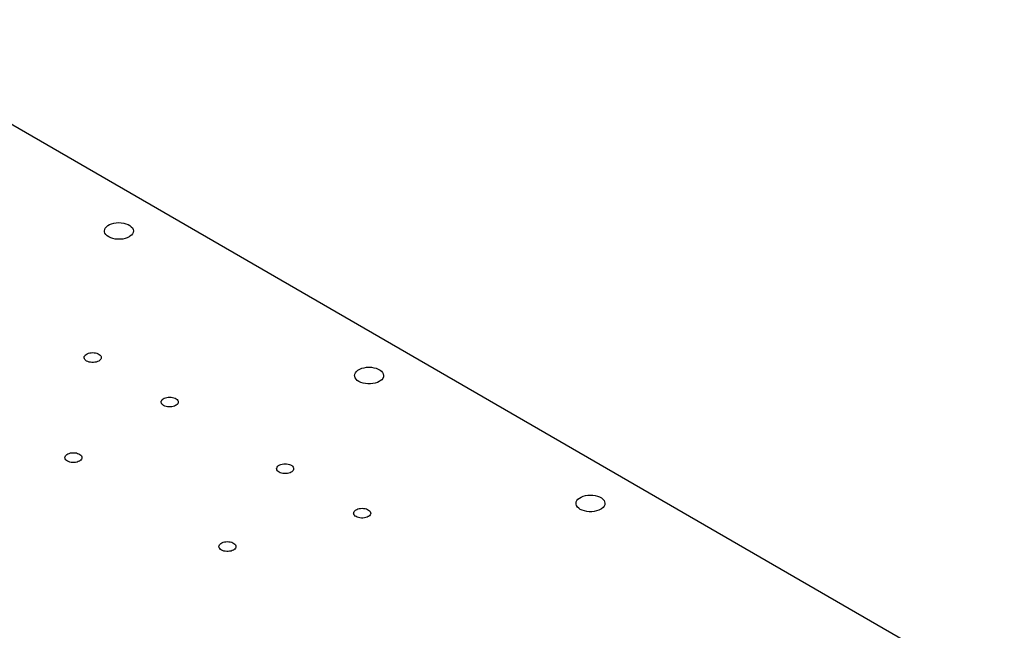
# Model space of a CAD drawing. Header units: inches. Extents: x 3 to 289, y 4 to 291.
# Tile 175 of 256: x 171 to 189, y 77 to 88. Entities that reach past the tile are written whole.
import ezdxf

# ---------------------------------------------------------------- set-up
doc = ezdxf.new("R2010")
doc.units = ezdxf.units.IN
doc.header["$LTSCALE"] = 0.5
doc.header["$MEASUREMENT"] = 0
doc.layers.add('MFB', color=7, linetype='Continuous')

msp = doc.modelspace()

# ---------------------------------------------------------------- linework, layer by layer
at = {"layer": 'MFB', "color": 254, "linetype": 'Continuous'}
for p, q in [((167.819, 88.089), (189.386, 75.637)), ((172.872, 84.263), (172.892, 84.287)), ((172.892, 84.287), (172.918, 84.308)), ((172.918, 84.308), (172.951, 84.327)), ((172.951, 84.327), (172.988, 84.343)), ((172.988, 84.343), (173.03, 84.354)), ((173.03, 84.354), (173.074, 84.361)), ((173.074, 84.361), (173.12, 84.364)), ((173.12, 84.364), (173.166, 84.362)), ((173.166, 84.362), (173.211, 84.355)), ((173.211, 84.355), (173.252, 84.344)), ((173.252, 84.344), (173.291, 84.329)), ((173.291, 84.329), (173.323, 84.31)), ((173.323, 84.31), (173.35, 84.289)), ((173.35, 84.289), (173.37, 84.265)), ((172.857, 84.21), (172.861, 84.237)), ((172.858, 84.195), (172.857, 84.21)), ((172.866, 84.169), (172.858, 84.195)), ((172.861, 84.237), (172.872, 84.263)), ((172.883, 84.144), (172.866, 84.169)), ((172.906, 84.121), (172.883, 84.144)), ((172.936, 84.101), (172.906, 84.121)), ((172.972, 84.084), (172.936, 84.101)), ((173.31, 84.102), (173.275, 84.085)), ((173.326, 84.112), (173.31, 84.102)), ((173.353, 84.134), (173.326, 84.112)), ((173.372, 84.158), (173.353, 84.134)), ((173.37, 84.265), (173.383, 84.239)), ((173.384, 84.184), (173.372, 84.158)), ((173.383, 84.239), (173.388, 84.213)), ((173.388, 84.21), (173.384, 84.184)), ((173.388, 84.213), (173.388, 84.21)), ((173.012, 84.071), (172.972, 84.084)), ((173.055, 84.062), (173.012, 84.071)), ((173.1, 84.057), (173.055, 84.062)), ((173.146, 84.058), (173.1, 84.057)), ((173.192, 84.062), (173.146, 84.058)), ((173.235, 84.071), (173.192, 84.062)), ((173.275, 84.085), (173.235, 84.071)), ((172.494, 81.918), (172.505, 81.932)), ((172.505, 81.932), (172.521, 81.945)), ((172.521, 81.945), (172.54, 81.956)), ((172.54, 81.956), (172.563, 81.965)), ((172.563, 81.965), (172.587, 81.972)), ((172.587, 81.972), (172.614, 81.976)), ((172.614, 81.976), (172.641, 81.977)), ((172.641, 81.977), (172.668, 81.976)), ((172.668, 81.976), (172.694, 81.972)), ((172.694, 81.972), (172.719, 81.965)), ((172.719, 81.965), (172.741, 81.956)), ((172.741, 81.956), (172.76, 81.945)), ((172.76, 81.945), (172.776, 81.932)), ((172.776, 81.932), (172.788, 81.918)), ((172.484, 81.887), (172.487, 81.903)), ((172.485, 81.879), (172.484, 81.887)), ((172.49, 81.864), (172.485, 81.879)), ((172.487, 81.903), (172.494, 81.918)), ((172.499, 81.849), (172.49, 81.864)), ((172.513, 81.835), (172.499, 81.849)), ((172.53, 81.823), (172.513, 81.835)), ((172.551, 81.813), (172.53, 81.823)), ((172.575, 81.805), (172.551, 81.813)), ((172.6, 81.8), (172.575, 81.805)), ((172.627, 81.797), (172.6, 81.8)), ((172.654, 81.797), (172.627, 81.797)), ((172.681, 81.8), (172.654, 81.797)), ((172.707, 81.805), (172.681, 81.8)), ((172.73, 81.813), (172.707, 81.805)), ((172.751, 81.823), (172.73, 81.813)), ((172.76, 81.829), (172.751, 81.823)), ((172.776, 81.842), (172.76, 81.829)), ((172.788, 81.856), (172.776, 81.842)), ((172.788, 81.918), (172.795, 81.903)), ((172.795, 81.871), (172.788, 81.856)), ((172.795, 81.903), (172.797, 81.887)), ((172.797, 81.887), (172.795, 81.871)), ((177.453, 81.557), (177.457, 81.583)), ((177.457, 81.583), (177.469, 81.609)), ((177.469, 81.609), (177.488, 81.633)), ((177.488, 81.633), (177.514, 81.655)), ((177.514, 81.655), (177.547, 81.674)), ((177.547, 81.674), (177.584, 81.689)), ((177.584, 81.689), (177.626, 81.7)), ((177.626, 81.7), (177.67, 81.708)), ((177.67, 81.708), (177.716, 81.71)), ((177.716, 81.71), (177.762, 81.708)), ((177.762, 81.708), (177.807, 81.701)), ((177.807, 81.701), (177.849, 81.69)), ((177.849, 81.69), (177.887, 81.675)), ((177.887, 81.675), (177.92, 81.657)), ((177.92, 81.657), (177.947, 81.635)), ((177.947, 81.635), (177.967, 81.611)), ((177.967, 81.611), (177.979, 81.586)), ((177.979, 81.586), (177.984, 81.559)), ((177.454, 81.542), (177.453, 81.557)), ((177.463, 81.515), (177.454, 81.542)), ((177.479, 81.49), (177.463, 81.515)), ((177.502, 81.468), (177.479, 81.49)), ((177.532, 81.447), (177.502, 81.468)), ((177.568, 81.43), (177.532, 81.447)), ((177.608, 81.417), (177.568, 81.43)), ((177.651, 81.408), (177.608, 81.417)), ((177.697, 81.404), (177.651, 81.408)), ((177.743, 81.404), (177.697, 81.404)), ((177.788, 81.409), (177.743, 81.404)), ((177.831, 81.418), (177.788, 81.409)), ((177.871, 81.431), (177.831, 81.418)), ((177.906, 81.448), (177.871, 81.431)), ((177.923, 81.459), (177.906, 81.448)), ((177.949, 81.48), (177.923, 81.459)), ((177.968, 81.505), (177.949, 81.48)), ((177.98, 81.53), (177.968, 81.505)), ((177.984, 81.557), (177.98, 81.53)), ((177.984, 81.559), (177.984, 81.557)), ((173.899, 81.071), (173.901, 81.086)), ((173.899, 81.063), (173.899, 81.071)), ((173.904, 81.047), (173.899, 81.063)), ((173.901, 81.086), (173.908, 81.101)), ((173.913, 81.032), (173.904, 81.047)), ((173.908, 81.101), (173.92, 81.116)), ((173.927, 81.019), (173.913, 81.032)), ((173.92, 81.116), (173.935, 81.129)), ((173.935, 81.129), (173.954, 81.14)), ((173.954, 81.14), (173.977, 81.149)), ((173.977, 81.149), (174.001, 81.155)), ((174.001, 81.155), (174.028, 81.159)), ((174.028, 81.159), (174.055, 81.161)), ((174.055, 81.161), (174.082, 81.159)), ((174.082, 81.159), (174.108, 81.155)), ((174.108, 81.155), (174.133, 81.149)), ((174.133, 81.149), (174.155, 81.14)), ((174.155, 81.14), (174.175, 81.129)), ((174.175, 81.129), (174.19, 81.116)), ((174.19, 81.026), (174.175, 81.013)), ((174.19, 81.116), (174.202, 81.101)), ((174.202, 81.04), (174.19, 81.026)), ((174.202, 81.101), (174.209, 81.086)), ((174.209, 81.055), (174.202, 81.04)), ((174.209, 81.086), (174.211, 81.071)), ((174.211, 81.071), (174.209, 81.055)), ((173.944, 81.007), (173.927, 81.019)), ((173.965, 80.997), (173.944, 81.007)), ((173.989, 80.989), (173.965, 80.997)), ((174.014, 80.983), (173.989, 80.989)), ((174.041, 80.981), (174.014, 80.983)), ((174.069, 80.981), (174.041, 80.981)), ((174.095, 80.983), (174.069, 80.981)), ((174.121, 80.989), (174.095, 80.983)), ((174.145, 80.997), (174.121, 80.989)), ((174.165, 81.007), (174.145, 80.997)), ((174.175, 81.013), (174.165, 81.007)), ((172.167, 80.108), (172.187, 80.119)), ((172.187, 80.119), (172.209, 80.128)), ((172.209, 80.128), (172.234, 80.135)), ((172.234, 80.135), (172.26, 80.139)), ((172.26, 80.139), (172.287, 80.14)), ((172.287, 80.14), (172.314, 80.139)), ((172.314, 80.139), (172.341, 80.135)), ((172.341, 80.135), (172.365, 80.128)), ((172.365, 80.128), (172.388, 80.119)), ((172.388, 80.119), (172.407, 80.108)), ((172.131, 80.05), (172.133, 80.066)), ((172.131, 80.042), (172.131, 80.05)), ((172.136, 80.027), (172.131, 80.042)), ((172.133, 80.066), (172.14, 80.081)), ((172.146, 80.012), (172.136, 80.027)), ((172.14, 80.081), (172.152, 80.095)), ((172.159, 79.998), (172.146, 80.012)), ((172.152, 80.095), (172.167, 80.108)), ((172.177, 79.986), (172.159, 79.998)), ((172.198, 79.976), (172.177, 79.986)), ((172.221, 79.968), (172.198, 79.976)), ((172.247, 79.963), (172.221, 79.968)), ((172.274, 79.96), (172.247, 79.963)), ((172.301, 79.96), (172.274, 79.96)), ((172.328, 79.963), (172.301, 79.96)), ((172.353, 79.968), (172.328, 79.963)), ((172.377, 79.976), (172.353, 79.968)), ((172.398, 79.986), (172.377, 79.976)), ((172.407, 79.992), (172.398, 79.986)), ((172.407, 80.108), (172.422, 80.095)), ((172.422, 80.005), (172.407, 79.992)), ((172.422, 80.095), (172.434, 80.081)), ((172.434, 80.019), (172.422, 80.005)), ((172.434, 80.081), (172.441, 80.066)), ((172.441, 80.034), (172.434, 80.019)), ((172.441, 80.066), (172.443, 80.05)), ((172.443, 80.05), (172.441, 80.034)), ((176.02, 79.846), (176.022, 79.862)), ((176.021, 79.838), (176.02, 79.846)), ((176.025, 79.823), (176.021, 79.838)), ((176.022, 79.862), (176.029, 79.877)), ((176.035, 79.808), (176.025, 79.823)), ((176.029, 79.877), (176.041, 79.891)), ((176.048, 79.794), (176.035, 79.808)), ((176.041, 79.891), (176.057, 79.904)), ((176.066, 79.782), (176.048, 79.794)), ((176.057, 79.904), (176.076, 79.915)), ((176.087, 79.772), (176.066, 79.782)), ((176.076, 79.915), (176.098, 79.924)), ((176.11, 79.764), (176.087, 79.772)), ((176.098, 79.924), (176.123, 79.931)), ((176.136, 79.759), (176.11, 79.764)), ((176.123, 79.931), (176.149, 79.935)), ((176.163, 79.756), (176.136, 79.759)), ((176.149, 79.935), (176.176, 79.936)), ((176.176, 79.936), (176.203, 79.935)), ((176.217, 79.759), (176.19, 79.756)), ((176.203, 79.935), (176.23, 79.931)), ((176.242, 79.764), (176.217, 79.759)), ((176.23, 79.931), (176.254, 79.924)), ((176.266, 79.772), (176.242, 79.764)), ((176.254, 79.924), (176.277, 79.915)), ((176.287, 79.782), (176.266, 79.772)), ((176.277, 79.915), (176.296, 79.904)), ((176.296, 79.788), (176.287, 79.782)), ((176.296, 79.904), (176.312, 79.891)), ((176.312, 79.801), (176.296, 79.788)), ((176.312, 79.891), (176.323, 79.877)), ((176.323, 79.815), (176.312, 79.801)), ((176.323, 79.877), (176.33, 79.862)), ((176.33, 79.83), (176.323, 79.815)), ((176.33, 79.862), (176.332, 79.846)), ((176.332, 79.846), (176.33, 79.83)), ((176.19, 79.756), (176.163, 79.756)), ((181.519, 79.209), (181.523, 79.236)), ((181.523, 79.236), (181.535, 79.262)), ((181.535, 79.262), (181.554, 79.286)), ((181.554, 79.286), (181.58, 79.307)), ((181.58, 79.307), (181.613, 79.326)), ((181.613, 79.326), (181.65, 79.342)), ((181.65, 79.342), (181.692, 79.353)), ((181.692, 79.353), (181.736, 79.36)), ((181.736, 79.36), (181.782, 79.363)), ((181.782, 79.363), (181.828, 79.361)), ((181.828, 79.361), (181.873, 79.354)), ((181.873, 79.354), (181.915, 79.343)), ((181.915, 79.343), (181.953, 79.328)), ((181.953, 79.328), (181.986, 79.309)), ((181.986, 79.309), (182.012, 79.288)), ((182.012, 79.288), (182.033, 79.264)), ((182.033, 79.264), (182.045, 79.238)), ((182.045, 79.238), (182.05, 79.212)), ((177.434, 79.029), (177.437, 79.045)), ((177.437, 79.045), (177.444, 79.06)), ((177.444, 79.06), (177.455, 79.075)), ((177.455, 79.075), (177.471, 79.087)), ((177.471, 79.087), (177.49, 79.099)), ((177.49, 79.099), (177.512, 79.108)), ((177.512, 79.108), (177.537, 79.114)), ((177.537, 79.114), (177.563, 79.118)), ((177.563, 79.118), (177.59, 79.12)), ((177.59, 79.12), (177.618, 79.118)), ((177.618, 79.118), (177.644, 79.114)), ((177.644, 79.114), (177.669, 79.108)), ((177.669, 79.108), (177.691, 79.099)), ((177.691, 79.099), (177.71, 79.087)), ((177.71, 79.087), (177.726, 79.075)), ((177.726, 79.075), (177.737, 79.06)), ((177.737, 79.06), (177.744, 79.045)), ((177.744, 79.045), (177.747, 79.029)), ((181.52, 79.194), (181.519, 79.209)), ((181.529, 79.168), (181.52, 79.194)), ((181.545, 79.143), (181.529, 79.168)), ((181.568, 79.12), (181.545, 79.143)), ((181.598, 79.1), (181.568, 79.12)), ((181.634, 79.083), (181.598, 79.1)), ((181.674, 79.07), (181.634, 79.083)), ((181.717, 79.061), (181.674, 79.07)), ((181.762, 79.056), (181.717, 79.061)), ((181.808, 79.057), (181.762, 79.056)), ((181.854, 79.061), (181.808, 79.057)), ((181.897, 79.07), (181.854, 79.061)), ((181.937, 79.084), (181.897, 79.07)), ((181.972, 79.101), (181.937, 79.084)), ((181.988, 79.111), (181.972, 79.101)), ((182.015, 79.133), (181.988, 79.111)), ((182.034, 79.157), (182.015, 79.133)), ((182.046, 79.183), (182.034, 79.157)), ((182.05, 79.209), (182.046, 79.183)), ((182.05, 79.212), (182.05, 79.209)), ((177.435, 79.022), (177.434, 79.029)), ((177.44, 79.006), (177.435, 79.022)), ((177.449, 78.991), (177.44, 79.006)), ((177.462, 78.978), (177.449, 78.991)), ((177.48, 78.966), (177.462, 78.978)), ((177.501, 78.956), (177.48, 78.966)), ((177.524, 78.948), (177.501, 78.956)), ((177.55, 78.942), (177.524, 78.948)), ((177.577, 78.94), (177.55, 78.942)), ((177.604, 78.94), (177.577, 78.94)), ((177.631, 78.942), (177.604, 78.94)), ((177.656, 78.948), (177.631, 78.942)), ((177.68, 78.956), (177.656, 78.948)), ((177.701, 78.966), (177.68, 78.956)), ((177.71, 78.971), (177.701, 78.966)), ((177.726, 78.984), (177.71, 78.971)), ((177.737, 78.999), (177.726, 78.984)), ((177.744, 79.014), (177.737, 78.999)), ((177.747, 79.029), (177.744, 79.014)), ((175.015, 78.486), (175.037, 78.495)), ((175.037, 78.495), (175.062, 78.502)), ((175.062, 78.502), (175.088, 78.506)), ((175.088, 78.506), (175.116, 78.507)), ((175.116, 78.507), (175.143, 78.506)), ((175.143, 78.506), (175.169, 78.502)), ((175.169, 78.502), (175.194, 78.495)), ((175.194, 78.495), (175.216, 78.486)), ((174.959, 78.417), (174.962, 78.433)), ((174.96, 78.409), (174.959, 78.417)), ((174.965, 78.394), (174.96, 78.409)), ((174.962, 78.433), (174.969, 78.448)), ((174.974, 78.379), (174.965, 78.394)), ((174.969, 78.448), (174.98, 78.462)), ((174.988, 78.365), (174.974, 78.379)), ((174.98, 78.462), (174.996, 78.475)), ((175.005, 78.353), (174.988, 78.365)), ((174.996, 78.475), (175.015, 78.486)), ((175.026, 78.343), (175.005, 78.353)), ((175.05, 78.335), (175.026, 78.343)), ((175.075, 78.33), (175.05, 78.335)), ((175.102, 78.327), (175.075, 78.33)), ((175.129, 78.327), (175.102, 78.327)), ((175.156, 78.33), (175.129, 78.327)), ((175.182, 78.335), (175.156, 78.33)), ((175.205, 78.343), (175.182, 78.335)), ((175.226, 78.353), (175.205, 78.343)), ((175.216, 78.486), (175.235, 78.475)), ((175.235, 78.359), (175.226, 78.353)), ((175.235, 78.475), (175.251, 78.462)), ((175.251, 78.372), (175.235, 78.359)), ((175.251, 78.462), (175.262, 78.448)), ((175.262, 78.386), (175.251, 78.372)), ((175.262, 78.448), (175.269, 78.433)), ((175.269, 78.401), (175.262, 78.386)), ((175.269, 78.433), (175.272, 78.417)), ((175.272, 78.417), (175.269, 78.401))]:
    msp.add_line(p, q, dxfattribs=at)

doc.saveas('drawing.dxf')
